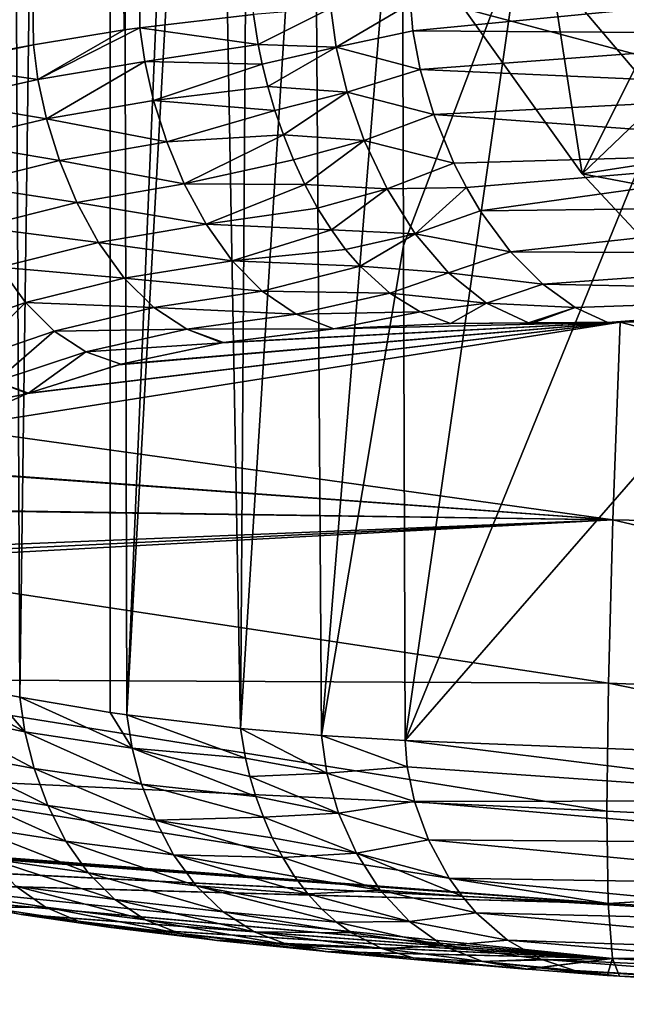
# Model space of a CAD drawing. Header units: metres. Extents: x -24 to 24, y -238 to 25.
# Tile 2 of 256: x -13.58 to -9.09, y -237.73 to -230.43. Entities that reach past the tile are written whole.
import ezdxf

# ---------------------------------------------------------------- set-up
doc = ezdxf.new("R2010")
doc.units = ezdxf.units.M
doc.layers.add('solid_10441023_001', color=7, linetype='CONTINUOUS')

msp = doc.modelspace()

# ---------------------------------------------------------------- linework, layer by layer
at = {"layer": 'solid_10441023_001'}
for points in [[(-12.807322, -230.510147, 72.114311), (-13.38353, -129.837128, 45.023663), (-14.30041, -129.998825, 44.441826)], [(-12.691421, -230.493851, 72.174362), (-11.849316, -230.396072, 72.535133), (-13.38353, -129.837128, 45.023663)], [(-12.807322, -230.510147, 72.114311), (-12.691421, -230.493851, 72.174362), (-13.38353, -129.837128, 45.023663)], [(-13.480384, -230.620255, 71.708755), (-12.807322, -230.510147, 72.114311), (-14.30041, -129.998825, 44.441826)], [(-13.69173, -230.660919, 71.55899), (-13.480384, -230.620255, 71.708755), (-14.30041, -129.998825, 44.441826)], [(-13.579953, -235.457886, 53.911575), (-13.826743, -184.966751, 39.519295), (-12.914427, -185.124405, 38.960403)], [(-13.579953, -235.457886, 53.911575), (-13.799508, -235.414551, 54.071419), (-13.826743, -184.966751, 39.519295)], [(-12.911075, -235.570053, 53.497757), (-13.579953, -235.457886, 53.911575), (-12.914427, -185.124405, 38.960403)], [(-12.787926, -235.58783, 53.43222), (-12.911075, -235.570053, 53.497757), (-12.914427, -185.124405, 38.960403)], [(-12.249933, -222.720993, 49.45644), (-12.787926, -235.58783, 53.43222), (-12.914427, -185.124405, 38.960403)], [(-12.249933, -222.720993, 49.45644), (-12.155847, -224.149155, 49.82671), (-12.787926, -235.58783, 53.43222)], [(-12.155847, -224.149155, 49.82671), (-11.946554, -235.6884, 53.061661), (-12.787926, -235.58783, 53.43222)], [(-12.155847, -224.149155, 49.82671), (-11.877029, -225.60318, 50.133591), (-11.946554, -235.6884, 53.061661)], [(-11.877029, -225.60318, 50.133591), (-11.404535, -227.057617, 50.393875), (-11.946554, -235.6884, 53.061661)], [(-11.404535, -227.057617, 50.393875), (-11.347181, -235.739944, 52.871956), (-11.946554, -235.6884, 53.061661)], [(-11.404535, -227.057617, 50.393875), (-10.751254, -228.442047, 50.633736), (-11.347181, -235.739944, 52.871956)], [(-11.347181, -235.739944, 52.871956), (-10.751254, -228.442047, 50.633736), (-10.739385, -232.108383, 51.683929)], [(-10.739385, -232.108383, 51.683929), (-10.751254, -228.442047, 50.633736), (-9.870298, -229.812347, 50.866879)], [(-10.292592, -230.350235, 44.664101), (-9.414507, -231.578339, 44.993168), (-9.803626, -229.06218, 52.37167)], [(-9.414507, -231.578339, 44.993168), (-8.770017, -230.289368, 52.700489), (-9.803626, -229.06218, 52.37167)], [(-9.870298, -229.812347, 50.866879), (-10.727376, -235.777267, 52.734829), (-10.739385, -232.108383, 51.683929)], [(-10.727376, -235.777267, 52.734829), (-9.870298, -229.812347, 50.866879), (-8.808263, -231.06517, 51.051918)], [(-8.952799, -230.247055, 53.517376), (-8.808263, -231.06517, 51.051918), (-9.870298, -229.812347, 50.866879)], [(-10.670674, -230.517288, 72.881027), (-7.150012, -230.174042, 73.35321), (-10.686477, -230.313721, 72.84008)], [(-7.123167, -230.542267, 73.412476), (-7.150012, -230.174042, 73.35321), (-10.670674, -230.517288, 72.881027)], [(-9.043478, -230.191605, 43.874451), (-8.605817, -230.800476, 44.037594), (-10.292592, -230.350235, 44.664101)], [(-9.414507, -231.578339, 44.993168), (-8.380316, -232.687271, 45.29031), (-8.770017, -230.289368, 52.700489)], [(-11.81626, -230.617432, 72.584869), (-11.277187, -230.348938, 72.711586), (-11.849316, -230.396072, 72.535133)], [(-11.81626, -230.617432, 72.584869), (-11.238818, -230.6371, 72.765556), (-11.277187, -230.348938, 72.711586)], [(-11.238818, -230.6371, 72.765556), (-10.686477, -230.313721, 72.84008), (-11.277187, -230.348938, 72.711586)], [(-11.238818, -230.6371, 72.765556), (-10.670674, -230.517288, 72.881027), (-10.686477, -230.313721, 72.84008)], [(-8.605817, -230.800476, 44.037594), (-9.414507, -231.578339, 44.993168), (-10.292592, -230.350235, 44.664101)], [(-11.81626, -230.617432, 72.584869), (-11.849316, -230.396072, 72.535133), (-12.691421, -230.493851, 72.174362)], [(-13.446794, -230.876816, 71.771553), (-12.807322, -230.510147, 72.114311), (-13.480384, -230.620255, 71.708755)], [(-13.446794, -230.876816, 71.771553), (-12.691421, -230.493851, 72.174362), (-12.807322, -230.510147, 72.114311)], [(-13.446794, -230.876816, 71.771553), (-12.655701, -230.744614, 72.232346), (-12.691421, -230.493851, 72.174362)], [(-12.655701, -230.744614, 72.232346), (-11.81626, -230.617432, 72.584869), (-12.691421, -230.493851, 72.174362)], [(-11.238818, -230.6371, 72.765556), (-10.615934, -230.802505, 72.904007), (-10.670674, -230.517288, 72.881027)], [(-7.123167, -230.542267, 73.412476), (-10.670674, -230.517288, 72.881027), (-10.615934, -230.802505, 72.904007)], [(-7.052301, -230.962753, 73.413185), (-7.123167, -230.542267, 73.412476), (-10.615934, -230.802505, 72.904007)], [(-14.198096, -230.772675, 71.147697), (-13.480384, -230.620255, 71.708755), (-13.69173, -230.660919, 71.55899)], [(-13.446794, -230.876816, 71.771553), (-13.480384, -230.620255, 71.708755), (-14.198096, -230.772675, 71.147697)], [(-12.655701, -230.744614, 72.232346), (-11.785511, -230.765289, 72.602501), (-11.81626, -230.617432, 72.584869)], [(-11.81626, -230.617432, 72.584869), (-11.785511, -230.765289, 72.602501), (-11.238818, -230.6371, 72.765556)], [(-11.785511, -230.765289, 72.602501), (-11.743977, -230.930359, 72.611496), (-11.238818, -230.6371, 72.765556)], [(-11.743977, -230.930359, 72.611496), (-11.155823, -230.971893, 72.779434), (-11.238818, -230.6371, 72.765556)], [(-11.238818, -230.6371, 72.765556), (-11.155823, -230.971893, 72.779434), (-10.615934, -230.802505, 72.904007)], [(-14.166957, -231.039551, 71.215408), (-13.446794, -230.876816, 71.771553), (-14.198096, -230.772675, 71.147697)], [(-13.446794, -230.876816, 71.771553), (-13.382286, -231.16864, 71.809303), (-12.655701, -230.744614, 72.232346)], [(-13.382286, -231.16864, 71.809303), (-12.589656, -231.032272, 72.262527), (-12.655701, -230.744614, 72.232346)], [(-12.655701, -230.744614, 72.232346), (-12.589656, -231.032272, 72.262527), (-11.785511, -230.765289, 72.602501)], [(-12.589656, -231.032272, 72.262527), (-11.743977, -230.930359, 72.611496), (-11.785511, -230.765289, 72.602501)], [(-11.155823, -230.971893, 72.779434), (-10.514923, -231.138229, 72.893852), (-10.615934, -230.802505, 72.904007)], [(-7.052301, -230.962753, 73.413185), (-10.615934, -230.802505, 72.904007), (-10.514923, -231.138229, 72.893852)], [(-8.605817, -230.800476, 44.037594), (-8.12431, -231.37764, 44.192245), (-9.414507, -231.578339, 44.993168)], [(-14.166957, -231.039551, 71.215408), (-13.382286, -231.16864, 71.809303), (-13.446794, -230.876816, 71.771553)], [(-12.589656, -231.032272, 72.262527), (-11.691573, -231.106537, 72.610504), (-11.743977, -230.930359, 72.611496)], [(-11.743977, -230.930359, 72.611496), (-11.691573, -231.106537, 72.610504), (-11.155823, -230.971893, 72.779434)], [(-11.691573, -231.106537, 72.610504), (-11.628388, -231.288712, 72.598969), (-11.155823, -230.971893, 72.779434)], [(-11.628388, -231.288712, 72.598969), (-11.029409, -231.329941, 72.752205), (-11.155823, -230.971893, 72.779434)], [(-11.155823, -230.971893, 72.779434), (-11.029409, -231.329941, 72.752205), (-10.514923, -231.138229, 72.893852)], [(-6.940923, -231.398132, 73.353844), (-7.052301, -230.962753, 73.413185), (-10.514923, -231.138229, 72.893852)], [(-14.166957, -231.039551, 71.215408), (-14.104407, -231.34053, 71.260216), (-13.382286, -231.16864, 71.809303)], [(-13.382286, -231.16864, 71.809303), (-12.492462, -231.340271, 72.264465), (-12.589656, -231.032272, 72.262527)], [(-12.589656, -231.032272, 72.262527), (-12.492462, -231.340271, 72.264465), (-11.691573, -231.106537, 72.610504)], [(-10.727376, -235.777267, 52.734829), (-8.808263, -231.06517, 51.051918), (-7.585954, -232.171387, 51.193493)], [(-14.104407, -231.34053, 71.260216), (-13.286411, -231.47876, 71.82151), (-13.382286, -231.16864, 71.809303)], [(-13.382286, -231.16864, 71.809303), (-13.286411, -231.47876, 71.82151), (-12.492462, -231.340271, 72.264465)], [(-12.492462, -231.340271, 72.264465), (-11.628388, -231.288712, 72.598969), (-11.691573, -231.106537, 72.610504)], [(-11.029409, -231.329941, 72.752205), (-10.365783, -231.497681, 72.842819), (-10.514923, -231.138229, 72.893852)], [(-6.940923, -231.398132, 73.353844), (-10.514923, -231.138229, 72.893852), (-10.365783, -231.497681, 72.842819)], [(-12.492462, -231.340271, 72.264465), (-12.363358, -231.652054, 72.237724), (-11.628388, -231.288712, 72.598969)], [(-12.363358, -231.652054, 72.237724), (-11.55428, -231.473114, 72.576607), (-11.628388, -231.288712, 72.598969)], [(-11.628388, -231.288712, 72.598969), (-11.55428, -231.473114, 72.576607), (-11.029409, -231.329941, 72.752205)], [(-14.104407, -231.34053, 71.260216), (-14.010233, -231.657822, 71.281715), (-13.286411, -231.47876, 71.82151)], [(-13.286411, -231.47876, 71.82151), (-12.363358, -231.652054, 72.237724), (-12.492462, -231.340271, 72.264465)], [(-11.55428, -231.473114, 72.576607), (-11.469232, -231.65593, 72.543289), (-11.029409, -231.329941, 72.752205)], [(-11.469232, -231.65593, 72.543289), (-10.860786, -231.687927, 72.682877), (-11.029409, -231.329941, 72.752205)], [(-11.029409, -231.329941, 72.752205), (-10.860786, -231.687927, 72.682877), (-10.365783, -231.497681, 72.842819)], [(-8.12431, -231.37764, 44.192245), (-7.601397, -231.920151, 44.337608), (-9.414507, -231.578339, 44.993168)], [(-6.940923, -231.398132, 73.353844), (-10.365783, -231.497681, 72.842819), (-10.273098, -231.67778, 72.800102)], [(-6.940923, -231.398132, 73.353844), (-10.273098, -231.67778, 72.800102), (-10.170374, -231.850433, 72.746452)], [(-6.792579, -231.811279, 73.233551), (-6.940923, -231.398132, 73.353844), (-10.170374, -231.850433, 72.746452)], [(-14.010233, -231.657822, 71.281715), (-13.158598, -231.790161, 71.80777), (-13.286411, -231.47876, 71.82151)], [(-13.286411, -231.47876, 71.82151), (-13.158598, -231.790161, 71.80777), (-12.363358, -231.652054, 72.237724)], [(-12.363358, -231.652054, 72.237724), (-11.469232, -231.65593, 72.543289), (-11.55428, -231.473114, 72.576607)], [(-10.860786, -231.687927, 72.682877), (-10.273098, -231.67778, 72.800102), (-10.365783, -231.497681, 72.842819)], [(-7.601397, -231.920151, 44.337608), (-8.380316, -232.687271, 45.29031), (-9.414507, -231.578339, 44.993168)], [(-14.010233, -231.657822, 71.281715), (-13.884313, -231.973618, 71.279404), (-13.158598, -231.790161, 71.80777)], [(-13.158598, -231.790161, 71.80777), (-12.201642, -231.951126, 72.182045), (-12.363358, -231.652054, 72.237724)], [(-12.363358, -231.652054, 72.237724), (-12.201642, -231.951126, 72.182045), (-11.469232, -231.65593, 72.543289)], [(-12.201642, -231.951126, 72.182045), (-11.374671, -231.831116, 72.499748), (-11.469232, -231.65593, 72.543289)], [(-11.469232, -231.65593, 72.543289), (-11.374671, -231.831116, 72.499748), (-10.860786, -231.687927, 72.682877)], [(-10.860786, -231.687927, 72.682877), (-10.651594, -232.022675, 72.573082), (-10.273098, -231.67778, 72.800102)], [(-10.651594, -232.022675, 72.573082), (-10.170374, -231.850433, 72.746452), (-10.273098, -231.67778, 72.800102)], [(-11.374671, -231.831116, 72.499748), (-11.273211, -231.992828, 72.448639), (-10.860786, -231.687927, 72.682877)], [(-11.273211, -231.992828, 72.448639), (-10.651594, -232.022675, 72.573082), (-10.860786, -231.687927, 72.682877)], [(-13.884313, -231.973618, 71.279404), (-12.998349, -232.085861, 71.767868), (-13.158598, -231.790161, 71.80777)], [(-13.158598, -231.790161, 71.80777), (-12.998349, -232.085861, 71.767868), (-12.201642, -231.951126, 72.182045)], [(-6.792579, -231.811279, 73.233551), (-10.170374, -231.850433, 72.746452), (-9.945216, -232.155762, 72.618378)], [(-6.611291, -232.173035, 73.06218), (-6.792579, -231.811279, 73.233551), (-9.945216, -232.155762, 72.618378)], [(-12.201642, -231.951126, 72.182045), (-11.273211, -231.992828, 72.448639), (-11.374671, -231.831116, 72.499748)], [(-10.651594, -232.022675, 72.573082), (-9.945216, -232.155762, 72.618378), (-10.170374, -231.850433, 72.746452)], [(-12.998349, -232.085861, 71.767868), (-12.008058, -232.221466, 72.102043), (-12.201642, -231.951126, 72.182045)], [(-12.201642, -231.951126, 72.182045), (-12.008058, -232.221466, 72.102043), (-11.273211, -231.992828, 72.448639)], [(-13.884313, -231.973618, 71.279404), (-13.726617, -232.270248, 71.252968), (-12.998349, -232.085861, 71.767868)], [(-12.008058, -232.221466, 72.102043), (-11.167935, -232.136841, 72.393539), (-11.273211, -231.992828, 72.448639)], [(-11.273211, -231.992828, 72.448639), (-11.167935, -232.136841, 72.393539), (-10.651594, -232.022675, 72.573082)], [(-11.167935, -232.136841, 72.393539), (-11.060342, -232.262512, 72.336845), (-10.651594, -232.022675, 72.573082)], [(-11.060342, -232.262512, 72.336845), (-10.405201, -232.31163, 72.434982), (-10.651594, -232.022675, 72.573082)], [(-10.651594, -232.022675, 72.573082), (-10.405201, -232.31163, 72.434982), (-9.945216, -232.155762, 72.618378)], [(-13.726617, -232.270248, 71.252968), (-12.806984, -232.350052, 71.706139), (-12.998349, -232.085861, 71.767868)], [(-12.998349, -232.085861, 71.767868), (-12.806984, -232.350052, 71.706139), (-12.008058, -232.221466, 72.102043)], [(-11.347181, -235.739944, 52.871956), (-10.739385, -232.108383, 51.683929), (-10.727376, -235.777267, 52.734829)], [(-12.008058, -232.221466, 72.102043), (-11.060342, -232.262512, 72.336845), (-11.167935, -232.136841, 72.393539)], [(-7.174393, -235.918304, 52.21521), (-10.727376, -235.777267, 52.734829), (-7.585954, -232.171387, 51.193493)], [(-10.405201, -232.31163, 72.434982), (-9.707899, -232.395203, 72.481873), (-9.945216, -232.155762, 72.618378)], [(-6.611291, -232.173035, 73.06218), (-9.945216, -232.155762, 72.618378), (-9.707899, -232.395203, 72.481873)], [(-6.40156, -232.462097, 72.860329), (-6.611291, -232.173035, 73.06218), (-9.707899, -232.395203, 72.481873)], [(-12.806984, -232.350052, 71.706139), (-11.784784, -232.447647, 72.007187), (-12.008058, -232.221466, 72.102043)], [(-12.008058, -232.221466, 72.102043), (-11.784784, -232.447647, 72.007187), (-11.060342, -232.262512, 72.336845)], [(-11.784784, -232.447647, 72.007187), (-10.840378, -232.461823, 72.224594), (-11.060342, -232.262512, 72.336845)], [(-11.060342, -232.262512, 72.336845), (-10.840378, -232.461823, 72.224594), (-10.405201, -232.31163, 72.434982)], [(-14.187228, -232.759018, 70.613403), (-13.53929, -232.531799, 71.206474), (-13.726617, -232.270248, 71.252968)], [(-13.726617, -232.270248, 71.252968), (-13.53929, -232.531799, 71.206474), (-12.806984, -232.350052, 71.706139)], [(-10.840378, -232.461823, 72.224594), (-10.125195, -232.534973, 72.284523), (-10.405201, -232.31163, 72.434982)], [(-10.405201, -232.31163, 72.434982), (-10.125195, -232.534973, 72.284523), (-9.707899, -232.395203, 72.481873)], [(-13.53929, -232.531799, 71.206474), (-12.587626, -232.568008, 71.631424), (-12.806984, -232.350052, 71.706139)], [(-12.806984, -232.350052, 71.706139), (-12.587626, -232.568008, 71.631424), (-11.784784, -232.447647, 72.007187)], [(-10.125195, -232.534973, 72.284523), (-9.467888, -232.568787, 72.351341), (-9.707899, -232.395203, 72.481873)], [(-6.40156, -232.462097, 72.860329), (-9.707899, -232.395203, 72.481873), (-9.467888, -232.568787, 72.351341)], [(-12.587626, -232.568008, 71.631424), (-11.53358, -232.617691, 71.908623), (-11.784784, -232.447647, 72.007187)], [(-11.784784, -232.447647, 72.007187), (-11.53358, -232.617691, 71.908623), (-10.840378, -232.461823, 72.224594)], [(-11.53358, -232.617691, 71.908623), (-10.616111, -232.600388, 72.12281), (-10.840378, -232.461823, 72.224594)], [(-10.840378, -232.461823, 72.224594), (-10.616111, -232.600388, 72.12281), (-10.125195, -232.534973, 72.284523)], [(-6.40156, -232.462097, 72.860329), (-9.467888, -232.568787, 72.351341), (-9.226562, -232.678284, 72.239891)], [(-6.40156, -232.462097, 72.860329), (-9.226562, -232.678284, 72.239891), (-9.133807, -232.677567, 72.254776)], [(-6.40156, -232.462097, 72.860329), (-9.133807, -232.677567, 72.254776), (-6.170952, -232.657089, 72.648415)], [(-14.187228, -232.759018, 70.613403), (-13.982407, -232.968628, 70.568146), (-13.53929, -232.531799, 71.206474)], [(-13.982407, -232.968628, 70.568146), (-13.326632, -232.744247, 71.148331), (-13.53929, -232.531799, 71.206474)], [(-13.53929, -232.531799, 71.206474), (-13.326632, -232.744247, 71.148331), (-12.587626, -232.568008, 71.631424)], [(-10.616111, -232.600388, 72.12281), (-10.391677, -232.687271, 72.040123), (-10.125195, -232.534973, 72.284523)], [(-10.125195, -232.534973, 72.284523), (-10.391677, -232.687271, 72.040123), (-9.813086, -232.682785, 72.142395)], [(-10.125195, -232.534973, 72.284523), (-9.813086, -232.682785, 72.142395), (-9.467888, -232.568787, 72.351341)], [(-13.326632, -232.744247, 71.148331), (-12.342622, -232.728683, 71.553474), (-12.587626, -232.568008, 71.631424)], [(-12.587626, -232.568008, 71.631424), (-12.342622, -232.728683, 71.553474), (-11.53358, -232.617691, 71.908623)], [(-12.342622, -232.728683, 71.553474), (-11.255263, -232.726227, 71.82032), (-11.53358, -232.617691, 71.908623)], [(-11.53358, -232.617691, 71.908623), (-11.255263, -232.726227, 71.82032), (-10.616111, -232.600388, 72.12281)], [(-10.616111, -232.600388, 72.12281), (-11.255263, -232.726227, 71.82032), (-10.391677, -232.687271, 72.040123)], [(-9.467888, -232.568787, 72.351341), (-9.813086, -232.682785, 72.142395), (-9.778021, -232.68251, 72.148399)], [(-9.467888, -232.568787, 72.351341), (-9.778021, -232.68251, 72.148399), (-9.226562, -232.678284, 72.239891)], [(-14.094066, -233.459671, 69.821297), (-9.187286, -234.141357, 69.507217), (-9.133807, -232.677567, 72.254776)], [(-13.52459, -233.205612, 70.464539), (-14.094066, -233.459671, 69.821297), (-9.133807, -232.677567, 72.254776)], [(-13.515539, -233.202225, 70.473236), (-13.52459, -233.205612, 70.464539), (-9.133807, -232.677567, 72.254776)], [(-12.84925, -232.992996, 71.020309), (-13.515539, -233.202225, 70.473236), (-9.133807, -232.677567, 72.254776)], [(-12.833441, -232.988876, 71.031387), (-12.84925, -232.992996, 71.020309), (-9.133807, -232.677567, 72.254776)], [(-12.081976, -232.829498, 71.478722), (-12.833441, -232.988876, 71.031387), (-9.133807, -232.677567, 72.254776)], [(-12.072683, -232.827927, 71.483376), (-12.081976, -232.829498, 71.478722), (-9.133807, -232.677567, 72.254776)], [(-11.255263, -232.726227, 71.82032), (-12.072683, -232.827927, 71.483376), (-9.133807, -232.677567, 72.254776)], [(-10.391677, -232.687271, 72.040123), (-11.255263, -232.726227, 71.82032), (-9.133807, -232.677567, 72.254776)], [(-9.813086, -232.682785, 72.142395), (-10.391677, -232.687271, 72.040123), (-9.133807, -232.677567, 72.254776)], [(-9.778021, -232.68251, 72.148399), (-9.813086, -232.682785, 72.142395), (-9.133807, -232.677567, 72.254776)], [(-9.778021, -232.68251, 72.148399), (-9.133807, -232.677567, 72.254776), (-9.226562, -232.678284, 72.239891)], [(-3.057034, -234.268341, 69.958939), (-9.133807, -232.677567, 72.254776), (-9.187286, -234.141357, 69.507217)], [(-3.038831, -232.642685, 72.89653), (-6.170952, -232.657089, 72.648415), (-9.133807, -232.677567, 72.254776)], [(-3.057034, -234.268341, 69.958939), (-3.038831, -232.642685, 72.89653), (-9.133807, -232.677567, 72.254776)], [(-13.982407, -232.968628, 70.568146), (-13.759166, -233.116623, 70.519272), (-13.326632, -232.744247, 71.148331)], [(-13.759166, -233.116623, 70.519272), (-13.091442, -232.897476, 71.087135), (-13.326632, -232.744247, 71.148331)], [(-13.326632, -232.744247, 71.148331), (-13.091442, -232.897476, 71.087135), (-12.342622, -232.728683, 71.553474)], [(-13.091442, -232.897476, 71.087135), (-12.081976, -232.829498, 71.478722), (-12.342622, -232.728683, 71.553474)], [(-12.342622, -232.728683, 71.553474), (-12.072683, -232.827927, 71.483376), (-11.255263, -232.726227, 71.82032)], [(-12.342622, -232.728683, 71.553474), (-12.081976, -232.829498, 71.478722), (-12.072683, -232.827927, 71.483376)], [(-13.091442, -232.897476, 71.087135), (-12.833441, -232.988876, 71.031387), (-12.081976, -232.829498, 71.478722)], [(-13.759166, -233.116623, 70.519272), (-13.515539, -233.202225, 70.473236), (-13.091442, -232.897476, 71.087135)], [(-13.091442, -232.897476, 71.087135), (-13.515539, -233.202225, 70.473236), (-12.833441, -232.988876, 71.031387)], [(-12.833441, -232.988876, 71.031387), (-13.515539, -233.202225, 70.473236), (-12.84925, -232.992996, 71.020309)], [(-14.323253, -233.377716, 69.862473), (-13.52459, -233.205612, 70.464539), (-13.759166, -233.116623, 70.519272)], [(-13.759166, -233.116623, 70.519272), (-13.52459, -233.205612, 70.464539), (-13.515539, -233.202225, 70.473236)], [(-14.323253, -233.377716, 69.862473), (-14.094066, -233.459671, 69.821297), (-13.52459, -233.205612, 70.464539)], [(-14.094066, -233.459671, 69.821297), (-14.553963, -233.749008, 69.094696), (-9.187286, -234.141357, 69.507217)], [(-14.559464, -233.753204, 69.084152), (-14.882694, -234.059067, 68.312576), (-9.187286, -234.141357, 69.507217)], [(-14.553963, -233.749008, 69.094696), (-14.559464, -233.753204, 69.084152), (-9.187286, -234.141357, 69.507217)], [(-14.88535, -234.062332, 68.304329), (-15.072733, -234.382172, 67.488022), (-9.187286, -234.141357, 69.507217)], [(-14.882694, -234.059067, 68.312576), (-14.88535, -234.062332, 68.304329), (-9.187286, -234.141357, 69.507217)], [(-15.101862, -234.463409, 67.277267), (-9.220575, -235.352463, 66.642937), (-9.187286, -234.141357, 69.507217)], [(-15.087523, -234.423065, 67.382385), (-15.101862, -234.463409, 67.277267), (-9.187286, -234.141357, 69.507217)], [(-15.072733, -234.382172, 67.488022), (-15.087523, -234.423065, 67.382385), (-9.187286, -234.141357, 69.507217)], [(-3.069601, -235.587524, 66.917686), (-9.187286, -234.141357, 69.507217), (-9.220575, -235.352463, 66.642937)], [(-3.069601, -235.587524, 66.917686), (-3.057034, -234.268341, 69.958939), (-9.187286, -234.141357, 69.507217)], [(-15.101862, -234.463409, 67.277267), (-15.326956, -235.323547, 64.779602), (-9.220575, -235.352463, 66.642937)], [(-15.326956, -235.323547, 64.779602), (-15.337946, -236.016418, 62.228802), (-9.23237, -236.30307, 63.681824)], [(-15.326956, -235.323547, 64.779602), (-9.23237, -236.30307, 63.681824), (-9.220575, -235.352463, 66.642937)], [(-13.542534, -235.713257, 53.987209), (-14.297555, -235.301834, 54.487343), (-13.799508, -235.414551, 54.071419)], [(-13.542534, -235.713257, 53.987209), (-14.262739, -235.568695, 54.563168), (-14.297555, -235.301834, 54.487343)], [(-3.07404, -236.610596, 63.764442), (-9.220575, -235.352463, 66.642937), (-9.23237, -236.30307, 63.681824)], [(-3.07404, -236.610596, 63.764442), (-3.069601, -235.587524, 66.917686), (-9.220575, -235.352463, 66.642937)], [(-13.542534, -235.713257, 53.987209), (-13.799508, -235.414551, 54.071419), (-13.579953, -235.457886, 53.911575)], [(-12.748788, -235.835663, 53.510098), (-13.579953, -235.457886, 53.911575), (-12.911075, -235.570053, 53.497757)], [(-12.748788, -235.835663, 53.510098), (-13.542534, -235.713257, 53.987209), (-13.579953, -235.457886, 53.911575)], [(-13.473733, -235.98587, 54.101902), (-14.196234, -235.852921, 54.675686), (-14.262739, -235.568695, 54.563168)], [(-13.542534, -235.713257, 53.987209), (-13.473733, -235.98587, 54.101902), (-14.262739, -235.568695, 54.563168)], [(-12.748788, -235.835663, 53.510098), (-12.911075, -235.570053, 53.497757), (-12.787926, -235.58783, 53.43222)], [(-11.909958, -235.907822, 53.132721), (-12.787926, -235.58783, 53.43222), (-11.946554, -235.6884, 53.061661)], [(-11.909958, -235.907822, 53.132721), (-12.748788, -235.835663, 53.510098), (-12.787926, -235.58783, 53.43222)], [(-11.306339, -236.019089, 52.974907), (-11.946554, -235.6884, 53.061661), (-11.347181, -235.739944, 52.871956)], [(-11.306339, -236.019089, 52.974907), (-11.909958, -235.907822, 53.132721), (-11.946554, -235.6884, 53.061661)], [(-12.678359, -236.100708, 53.630062), (-13.473733, -235.98587, 54.101902), (-13.542534, -235.713257, 53.987209)], [(-12.748788, -235.835663, 53.510098), (-12.678359, -236.100708, 53.630062), (-13.542534, -235.713257, 53.987209)], [(-10.712063, -235.973755, 52.804615), (-11.347181, -235.739944, 52.871956), (-10.727376, -235.777267, 52.734829)], [(-10.712063, -235.973755, 52.804615), (-11.306339, -236.019089, 52.974907), (-11.347181, -235.739944, 52.871956)], [(-11.832516, -236.194092, 53.270367), (-12.678359, -236.100708, 53.630062), (-12.748788, -235.835663, 53.510098)], [(-11.876803, -236.045837, 53.193474), (-11.832516, -236.194092, 53.270367), (-12.748788, -235.835663, 53.510098)], [(-11.909958, -235.907822, 53.132721), (-11.876803, -236.045837, 53.193474), (-12.748788, -235.835663, 53.510098)], [(-7.156033, -236.223633, 52.333138), (-10.727376, -235.777267, 52.734829), (-7.174393, -235.918304, 52.21521)], [(-7.156033, -236.223633, 52.333138), (-10.712063, -235.973755, 52.804615), (-10.727376, -235.777267, 52.734829)], [(-13.372943, -236.260971, 54.247326), (-14.097496, -236.139145, 54.815891), (-14.196234, -235.852921, 54.675686)], [(-13.473733, -235.98587, 54.101902), (-13.372943, -236.260971, 54.247326), (-14.196234, -235.852921, 54.675686)], [(-11.306339, -236.019089, 52.974907), (-11.876803, -236.045837, 53.193474), (-11.909958, -235.907822, 53.132721)], [(-12.576169, -236.368561, 53.784241), (-13.372943, -236.260971, 54.247326), (-13.473733, -235.98587, 54.101902)], [(-12.678359, -236.100708, 53.630062), (-12.576169, -236.368561, 53.784241), (-13.473733, -235.98587, 54.101902)], [(-10.712063, -235.973755, 52.804615), (-10.656542, -236.230667, 52.930752), (-11.306339, -236.019089, 52.974907)], [(-7.156033, -236.223633, 52.333138), (-10.656542, -236.230667, 52.930752), (-10.712063, -235.973755, 52.804615)], [(-15.337946, -236.016418, 62.228802), (-9.222576, -236.98555, 60.647667), (-9.23237, -236.30307, 63.681824)], [(-15.337946, -236.016418, 62.228802), (-15.135097, -236.537842, 59.641514), (-9.222576, -236.98555, 60.647667)], [(-11.306339, -236.019089, 52.974907), (-11.219192, -236.316742, 53.135193), (-11.876803, -236.045837, 53.193474)], [(-11.219192, -236.316742, 53.135193), (-11.832516, -236.194092, 53.270367), (-11.876803, -236.045837, 53.193474)], [(-10.656542, -236.230667, 52.930752), (-11.219192, -236.316742, 53.135193), (-11.306339, -236.019089, 52.974907)], [(-11.777096, -236.346542, 53.361378), (-12.576169, -236.368561, 53.784241), (-12.678359, -236.100708, 53.630062)], [(-11.832516, -236.194092, 53.270367), (-11.777096, -236.346542, 53.361378), (-12.678359, -236.100708, 53.630062)], [(-13.239685, -236.523804, 54.415249), (-13.96651, -236.41185, 54.975262), (-14.097496, -236.139145, 54.815891)], [(-13.372943, -236.260971, 54.247326), (-13.239685, -236.523804, 54.415249), (-14.097496, -236.139145, 54.815891)], [(-11.219192, -236.316742, 53.135193), (-11.777096, -236.346542, 53.361378), (-11.832516, -236.194092, 53.270367)], [(-12.441538, -236.624863, 53.964645), (-13.239685, -236.523804, 54.415249), (-13.372943, -236.260971, 54.247326)], [(-12.576169, -236.368561, 53.784241), (-12.441538, -236.624863, 53.964645), (-13.372943, -236.260971, 54.247326)], [(-10.656542, -236.230667, 52.930752), (-10.553016, -236.51416, 53.110416), (-11.219192, -236.316742, 53.135193)], [(-7.156033, -236.223633, 52.333138), (-7.100619, -236.542831, 52.511173), (-10.656542, -236.230667, 52.930752)], [(-7.100619, -236.542831, 52.511173), (-10.553016, -236.51416, 53.110416), (-10.656542, -236.230667, 52.930752)], [(-11.777096, -236.346542, 53.361378), (-11.710729, -236.498428, 53.464291), (-12.576169, -236.368561, 53.784241)], [(-11.219192, -236.316742, 53.135193), (-11.087271, -236.612701, 53.341892), (-11.777096, -236.346542, 53.361378)], [(-11.087271, -236.612701, 53.341892), (-11.710729, -236.498428, 53.464291), (-11.777096, -236.346542, 53.361378)], [(-10.553016, -236.51416, 53.110416), (-11.087271, -236.612701, 53.341892), (-11.219192, -236.316742, 53.135193)], [(-3.07404, -236.610596, 63.764442), (-9.23237, -236.30307, 63.681824), (-9.222576, -236.98555, 60.647667)], [(-13.073558, -236.759766, 54.597294), (-13.803352, -236.65567, 55.145161), (-13.96651, -236.41185, 54.975262)], [(-13.239685, -236.523804, 54.415249), (-13.073558, -236.759766, 54.597294), (-13.96651, -236.41185, 54.975262)], [(-11.633389, -236.646317, 53.577312), (-12.441538, -236.624863, 53.964645), (-12.576169, -236.368561, 53.784241)], [(-11.710729, -236.498428, 53.464291), (-11.633389, -236.646317, 53.577312), (-12.576169, -236.368561, 53.784241)], [(-11.087271, -236.612701, 53.341892), (-11.633389, -236.646317, 53.577312), (-11.710729, -236.498428, 53.464291)], [(-15.135097, -236.537842, 59.641514), (-15.126689, -236.549484, 59.571461), (-9.222576, -236.98555, 60.647667)], [(-15.126689, -236.549484, 59.571461), (-15.118035, -236.561127, 59.500633), (-9.222576, -236.98555, 60.647667)], [(-15.118035, -236.561127, 59.500633), (-14.937843, -236.701797, 58.624615), (-9.222576, -236.98555, 60.647667)], [(-12.273846, -236.855423, 54.163124), (-13.073558, -236.759766, 54.597294), (-13.239685, -236.523804, 54.415249)], [(-12.441538, -236.624863, 53.964645), (-12.273846, -236.855423, 54.163124), (-13.239685, -236.523804, 54.415249)], [(-10.553016, -236.51416, 53.110416), (-10.399882, -236.797943, 53.336178), (-11.087271, -236.612701, 53.341892)], [(-7.01081, -236.854141, 52.737503), (-10.399882, -236.797943, 53.336178), (-10.553016, -236.51416, 53.110416)], [(-7.100619, -236.542831, 52.511173), (-7.01081, -236.854141, 52.737503), (-10.553016, -236.51416, 53.110416)], [(-11.447618, -236.915421, 53.824238), (-12.273846, -236.855423, 54.163124), (-12.441538, -236.624863, 53.964645)], [(-11.545194, -236.786835, 53.698494), (-11.447618, -236.915421, 53.824238), (-12.441538, -236.624863, 53.964645)], [(-11.633389, -236.646317, 53.577312), (-11.545194, -236.786835, 53.698494), (-12.441538, -236.624863, 53.964645)], [(-11.087271, -236.612701, 53.341892), (-10.912107, -236.886703, 53.584091), (-11.633389, -236.646317, 53.577312)], [(-10.304825, -236.932205, 53.463428), (-10.912107, -236.886703, 53.584091), (-11.087271, -236.612701, 53.341892)], [(-10.399882, -236.797943, 53.336178), (-10.304825, -236.932205, 53.463428), (-11.087271, -236.612701, 53.341892)], [(-3.070312, -237.328186, 60.527981), (-3.07404, -236.610596, 63.764442), (-9.222576, -236.98555, 60.647667)], [(-14.937843, -236.701797, 58.624615), (-14.93369, -236.704041, 58.610447), (-9.222576, -236.98555, 60.647667)], [(-14.93369, -236.704041, 58.610447), (-14.616494, -236.83313, 57.784664), (-9.222576, -236.98555, 60.647667)], [(-12.875922, -236.957413, 54.781807), (-13.61022, -236.859024, 55.314144), (-13.803352, -236.65567, 55.145161)], [(-13.073558, -236.759766, 54.597294), (-12.875922, -236.957413, 54.781807), (-13.803352, -236.65567, 55.145161)], [(-10.912107, -236.886703, 53.584091), (-11.545194, -236.786835, 53.698494), (-11.633389, -236.646317, 53.577312)], [(-12.073871, -237.048859, 54.367706), (-12.875922, -236.957413, 54.781807), (-13.073558, -236.759766, 54.597294)], [(-12.273846, -236.855423, 54.163124), (-12.073871, -237.048859, 54.367706), (-13.073558, -236.759766, 54.597294)], [(-10.912107, -236.886703, 53.584091), (-11.447618, -236.915421, 53.824238), (-11.545194, -236.786835, 53.698494)], [(-14.616494, -236.83313, 57.784664), (-14.60851, -236.835709, 57.768051), (-9.222576, -236.98555, 60.647667)], [(-14.60851, -236.835709, 57.768051), (-9.191274, -237.39444, 57.564838), (-9.222576, -236.98555, 60.647667)], [(-14.60851, -236.835709, 57.768051), (-14.156383, -236.955368, 56.993942), (-9.191274, -237.39444, 57.564838)], [(-13.61022, -236.859024, 55.314144), (-13.391413, -237.014069, 55.468014), (-14.048346, -236.911575, 56.091919)], [(-12.649893, -237.108597, 54.95388), (-13.391413, -237.014069, 55.468014), (-13.61022, -236.859024, 55.314144)], [(-12.875922, -236.957413, 54.781807), (-12.649893, -237.108597, 54.95388), (-13.61022, -236.859024, 55.314144)], [(-11.235074, -237.12471, 54.069302), (-12.073871, -237.048859, 54.367706), (-12.273846, -236.855423, 54.163124)], [(-11.343246, -237.028595, 53.949501), (-11.235074, -237.12471, 54.069302), (-12.273846, -236.855423, 54.163124)], [(-11.447618, -236.915421, 53.824238), (-11.343246, -237.028595, 53.949501), (-12.273846, -236.855423, 54.163124)], [(-6.889694, -237.135803, 53.00021), (-10.304825, -236.932205, 53.463428), (-10.399882, -236.797943, 53.336178)], [(-7.01081, -236.854141, 52.737503), (-6.889694, -237.135803, 53.00021), (-10.399882, -236.797943, 53.336178)], [(-14.383661, -236.905869, 56.91301), (-13.569925, -237.067352, 56.282032), (-13.583372, -237.065109, 56.295887)], [(-13.819489, -237.015747, 56.204029), (-13.569925, -237.067352, 56.282032), (-14.383661, -236.905869, 56.91301)], [(-13.391413, -237.014069, 55.468014), (-13.819489, -237.015747, 56.204029), (-14.048346, -236.911575, 56.091919)], [(-10.912107, -236.886703, 53.584091), (-10.695647, -237.119995, 53.84877), (-11.447618, -236.915421, 53.824238)], [(-10.695647, -237.119995, 53.84877), (-11.343246, -237.028595, 53.949501), (-11.447618, -236.915421, 53.824238)], [(-10.199454, -237.055481, 53.596165), (-10.695647, -237.119995, 53.84877), (-10.912107, -236.886703, 53.584091)], [(-10.304825, -236.932205, 53.463428), (-10.199454, -237.055481, 53.596165), (-10.912107, -236.886703, 53.584091)], [(-6.889694, -237.135803, 53.00021), (-10.199454, -237.055481, 53.596165), (-10.304825, -236.932205, 53.463428)], [(-14.156383, -236.955368, 56.993942), (-14.149566, -236.956879, 56.98415), (-9.191274, -237.39444, 57.564838)], [(-14.149566, -236.956879, 56.98415), (-13.583372, -237.065109, 56.295887), (-9.191274, -237.39444, 57.564838)], [(-11.843783, -237.196686, 54.562584), (-12.649893, -237.108597, 54.95388), (-12.875922, -236.957413, 54.781807)], [(-12.073871, -237.048859, 54.367706), (-11.843783, -237.196686, 54.562584), (-12.875922, -236.957413, 54.781807)], [(-3.070312, -237.328186, 60.527981), (-9.222576, -236.98555, 60.647667), (-9.191274, -237.39444, 57.564838)], [(-13.391413, -237.014069, 55.468014), (-13.149711, -237.116394, 55.594372), (-13.819489, -237.015747, 56.204029)], [(-13.149711, -237.116394, 55.594372), (-13.569925, -237.067352, 56.282032), (-13.819489, -237.015747, 56.204029)], [(-13.583372, -237.065109, 56.295887), (-13.569925, -237.067352, 56.282032), (-9.191274, -237.39444, 57.564838)], [(-13.569925, -237.067352, 56.282032), (-12.905708, -237.165268, 55.70015), (-9.191274, -237.39444, 57.564838)], [(-13.569925, -237.067352, 56.282032), (-12.884778, -237.16803, 55.684597), (-12.905708, -237.165268, 55.70015)], [(-13.149711, -237.116394, 55.594372), (-12.884778, -237.16803, 55.684597), (-13.569925, -237.067352, 56.282032)], [(-12.397799, -237.20871, 55.099625), (-13.149711, -237.116394, 55.594372), (-13.391413, -237.014069, 55.468014)], [(-12.649893, -237.108597, 54.95388), (-12.397799, -237.20871, 55.099625), (-13.391413, -237.014069, 55.468014)], [(-11.124575, -237.204407, 54.181324), (-11.843783, -237.196686, 54.562584), (-12.073871, -237.048859, 54.367706)], [(-11.235074, -237.12471, 54.069302), (-11.124575, -237.204407, 54.181324), (-12.073871, -237.048859, 54.367706)], [(-10.695647, -237.119995, 53.84877), (-11.235074, -237.12471, 54.069302), (-11.343246, -237.028595, 53.949501)], [(-10.199454, -237.055481, 53.596165), (-9.967626, -237.258972, 53.861042), (-10.695647, -237.119995, 53.84877)], [(-6.740482, -237.368851, 53.286217), (-9.967626, -237.258972, 53.861042), (-10.199454, -237.055481, 53.596165)], [(-6.889694, -237.135803, 53.00021), (-6.740482, -237.368851, 53.286217), (-10.199454, -237.055481, 53.596165)], [(-13.149711, -237.116394, 55.594372), (-12.120314, -237.25975, 55.207397), (-12.134809, -237.258148, 55.214947)], [(-12.397799, -237.20871, 55.099625), (-12.120314, -237.25975, 55.207397), (-13.149711, -237.116394, 55.594372)], [(-13.149711, -237.116394, 55.594372), (-12.134809, -237.258148, 55.214947), (-12.884778, -237.16803, 55.684597)], [(-11.585318, -237.29425, 54.732189), (-12.397799, -237.20871, 55.099625), (-12.649893, -237.108597, 54.95388)], [(-11.843783, -237.196686, 54.562584), (-11.585318, -237.29425, 54.732189), (-12.649893, -237.108597, 54.95388)], [(-10.695647, -237.119995, 53.84877), (-10.441506, -237.299545, 54.11446), (-11.235074, -237.12471, 54.069302)], [(-10.441506, -237.299545, 54.11446), (-11.124575, -237.204407, 54.181324), (-11.235074, -237.12471, 54.069302)], [(-9.967626, -237.258972, 53.861042), (-10.441506, -237.299545, 54.11446), (-10.695647, -237.119995, 53.84877)], [(-12.905708, -237.165268, 55.70015), (-12.884778, -237.16803, 55.684597), (-9.191274, -237.39444, 57.564838)], [(-12.884778, -237.16803, 55.684597), (-12.134809, -237.258148, 55.214947), (-9.191274, -237.39444, 57.564838)], [(-12.397799, -237.20871, 55.099625), (-11.299262, -237.343933, 54.861759), (-11.311464, -237.342758, 54.865791)], [(-11.585318, -237.29425, 54.732189), (-11.299262, -237.343933, 54.861759), (-12.397799, -237.20871, 55.099625)], [(-12.397799, -237.20871, 55.099625), (-11.311464, -237.342758, 54.865791), (-12.120314, -237.25975, 55.207397)], [(-10.898732, -237.319855, 54.378456), (-11.585318, -237.29425, 54.732189), (-11.843783, -237.196686, 54.562584)], [(-11.124575, -237.204407, 54.181324), (-10.898732, -237.319855, 54.378456), (-11.843783, -237.196686, 54.562584)], [(-10.441506, -237.299545, 54.11446), (-10.898732, -237.319855, 54.378456), (-11.124575, -237.204407, 54.181324)], [(-12.134809, -237.258148, 55.214947), (-12.120314, -237.25975, 55.207397), (-9.191274, -237.39444, 57.564838)], [(-12.120314, -237.25975, 55.207397), (-11.311464, -237.342758, 54.865791), (-9.191274, -237.39444, 57.564838)], [(-10.668319, -237.388489, 54.536289), (-11.299262, -237.343933, 54.861759), (-11.585318, -237.29425, 54.732189)], [(-10.898732, -237.319855, 54.378456), (-10.668319, -237.388489, 54.536289), (-11.585318, -237.29425, 54.732189)], [(-10.441506, -237.299545, 54.11446), (-10.153489, -237.416473, 54.357868), (-10.898732, -237.319855, 54.378456)], [(-9.967626, -237.258972, 53.861042), (-9.721701, -237.399658, 54.103577), (-10.441506, -237.299545, 54.11446)], [(-9.721701, -237.399658, 54.103577), (-10.153489, -237.416473, 54.357868), (-10.441506, -237.299545, 54.11446)], [(-6.566874, -237.545517, 53.577808), (-9.721701, -237.399658, 54.103577), (-9.967626, -237.258972, 53.861042)], [(-6.740482, -237.368851, 53.286217), (-6.566874, -237.545517, 53.577808), (-9.967626, -237.258972, 53.861042)], [(-11.311464, -237.342758, 54.865791), (-11.299262, -237.343933, 54.861759), (-9.191274, -237.39444, 57.564838)], [(-11.299262, -237.343933, 54.861759), (-10.437362, -237.422195, 54.651722), (-9.191274, -237.39444, 57.564838)], [(-10.668319, -237.388489, 54.536289), (-10.437362, -237.422195, 54.651722), (-11.299262, -237.343933, 54.861759)], [(-10.153489, -237.416473, 54.357868), (-10.668319, -237.388489, 54.536289), (-10.898732, -237.319855, 54.378456)], [(-3.058451, -237.733765, 57.237843), (-3.070312, -237.328186, 60.527981), (-9.191274, -237.39444, 57.564838)], [(-10.668319, -237.388489, 54.536289), (-9.834158, -237.472504, 54.556747), (-10.437362, -237.422195, 54.651722)], [(-10.153489, -237.416473, 54.357868), (-9.834158, -237.472504, 54.556747), (-10.668319, -237.388489, 54.536289)], [(-10.437362, -237.422195, 54.651722), (-9.834158, -237.472504, 54.556747), (-9.191274, -237.39444, 57.564838)], [(-9.721701, -237.399658, 54.103577), (-9.47188, -237.482864, 54.309631), (-10.153489, -237.416473, 54.357868)], [(-10.153489, -237.416473, 54.357868), (-9.230638, -237.519547, 54.467499), (-9.817492, -237.473846, 54.554207)], [(-9.47188, -237.482864, 54.309631), (-9.230638, -237.519547, 54.467499), (-10.153489, -237.416473, 54.357868)], [(-10.153489, -237.416473, 54.357868), (-9.817492, -237.473846, 54.554207), (-9.834158, -237.472504, 54.556747)], [(-9.834158, -237.472504, 54.556747), (-9.817492, -237.473846, 54.554207), (-9.191274, -237.39444, 57.564838)], [(-9.817492, -237.473846, 54.554207), (-9.230638, -237.519547, 54.467499), (-9.191274, -237.39444, 57.564838)], [(-6.372688, -237.660904, 53.856091), (-9.47188, -237.482864, 54.309631), (-9.721701, -237.399658, 54.103577)], [(-6.566874, -237.545517, 53.577808), (-6.372688, -237.660904, 53.856091), (-9.721701, -237.399658, 54.103577)], [(-9.230638, -237.519547, 54.467499), (-9.139724, -237.526337, 54.454521), (-9.191274, -237.39444, 57.564838)], [(-3.058451, -237.733765, 57.237843), (-9.191274, -237.39444, 57.564838), (-9.139724, -237.526337, 54.454521)], [(-9.47188, -237.482864, 54.309631), (-9.139724, -237.526337, 54.454521), (-9.230638, -237.519547, 54.467499)], [(-9.47188, -237.482864, 54.309631), (-6.169125, -237.709183, 54.102924), (-9.139724, -237.526337, 54.454521)], [(-6.372688, -237.660904, 53.856091), (-6.169125, -237.709183, 54.102924), (-9.47188, -237.482864, 54.309631)], [(-6.169125, -237.709183, 54.102924), (-3.058451, -237.733765, 57.237843), (-9.139724, -237.526337, 54.454521)]]:
    msp.add_3dface(points, dxfattribs=at)

doc.saveas('drawing.dxf')
